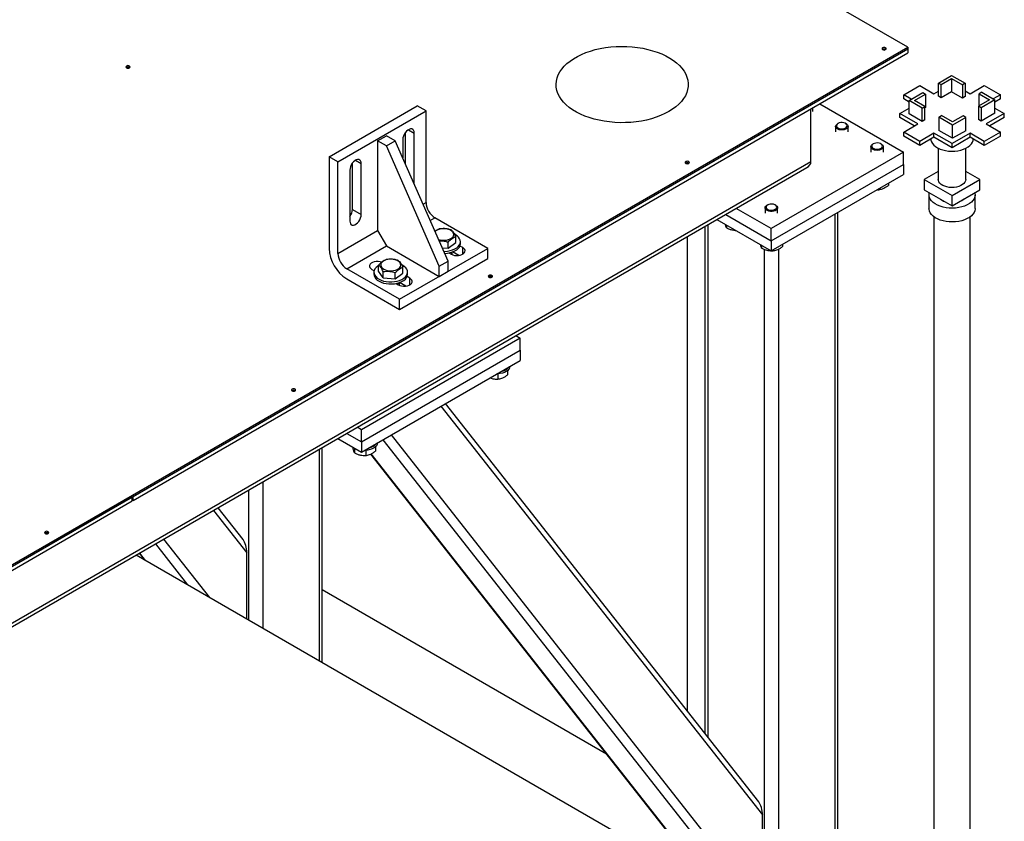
# Model space of a CAD drawing. Header units: millimetres. Extents: x 5 to 589, y 5 to 450.
# Tile 72 of 91: x 378 to 399, y 233 to 250. Entities that reach past the tile are written whole.
import ezdxf

# ---------------------------------------------------------------- set-up
doc = ezdxf.new("R2010")
doc.units = ezdxf.units.MM
doc.layers.add('TRAIT-FORT', color=4, linetype='Continuous', lineweight=25)

msp = doc.modelspace()

# ---------------------------------------------------------------- linework, layer by layer
at = {"layer": 'TRAIT-FORT', "color": 4, "linetype": 'Continuous', "lineweight": 25}
for p, q in [((397.35488, 249.75455), (377.10105, 261.44684)), ((372.89281, 235.6329), (397.35488, 249.75455)), ((397.35488, 249.75455), (397.35488, 249.72145)), ((372.89281, 235.5998), (397.35488, 249.72145)), ((380.55632, 240.02385), (397.35488, 249.72145)), ((380.55632, 239.93557), (397.35488, 249.63318)), ((397.35488, 249.72145), (397.35488, 249.63318)), ((398.01421, 248.97994), (398.29851, 249.14406)), ((398.29851, 249.14406), (398.59473, 248.97305)), ((397.26315, 248.72283), (397.61288, 248.92473)), ((397.61288, 248.92473), (397.91865, 248.74821)), ((398.01421, 248.97994), (398.07154, 248.94684)), ((398.01421, 248.69304), (398.01421, 248.97994)), ((398.07154, 248.94684), (398.29851, 249.07786)), ((398.07154, 248.65995), (398.07154, 248.94684)), ((398.29851, 249.07786), (398.53739, 248.93996)), ((398.29851, 249.07786), (398.29851, 248.79097)), ((398.59473, 248.97305), (398.53739, 248.93996)), ((398.53739, 248.93996), (398.53739, 248.65306)), ((398.59473, 248.97305), (398.59473, 248.68616)), ((398.70221, 248.74821), (399.00798, 248.92473)), ((399.00798, 248.92473), (399.35771, 248.72283)), ((397.42792, 248.62771), (397.26315, 248.72283)), ((397.26315, 248.63456), (397.26315, 248.72283)), ((397.38018, 248.60015), (397.6764, 248.77116)), ((397.49485, 248.60015), (397.73374, 248.73806)), ((397.6764, 248.77116), (397.73374, 248.73806)), ((397.73374, 248.73806), (397.73374, 248.45117)), ((397.91865, 248.74821), (398.01421, 248.80337)), ((398.07154, 248.65995), (398.01421, 248.69304)), ((398.29851, 248.79097), (398.07154, 248.65995)), ((398.53739, 248.65306), (398.29851, 248.79097)), ((398.59473, 248.68616), (398.53739, 248.65306)), ((398.59473, 248.81025), (398.70221, 248.74821)), ((398.95638, 248.77804), (398.89905, 248.74494)), ((398.89905, 248.74494), (399.12601, 248.61392)), ((398.89905, 248.4829), (398.89905, 248.74494)), ((398.95638, 248.77804), (399.24068, 248.61392)), ((399.35771, 248.72283), (399.20486, 248.6346)), ((399.35771, 248.63456), (399.35771, 248.72283)), ((384.80615, 247.3835), (386.71725, 248.48675)), ((386.90836, 248.37643), (386.71725, 248.48675)), ((395.44353, 248.52978), (397.25933, 247.48154)), ((397.38018, 248.567), (397.26315, 248.63456)), ((397.38018, 248.31326), (397.38018, 248.60015)), ((397.66448, 248.43603), (397.38018, 248.60015)), ((397.72181, 248.46913), (397.49485, 248.60015)), ((397.66448, 248.43603), (397.72181, 248.46913)), ((397.72181, 248.18224), (397.72181, 248.46913)), ((399.12601, 248.61392), (398.88712, 248.47601)), ((398.88712, 248.47601), (398.88712, 248.18912)), ((398.94446, 248.44292), (398.88712, 248.47601)), ((399.24068, 248.61392), (398.94446, 248.44292)), ((399.35771, 248.63456), (399.24068, 248.567)), ((399.24068, 248.32703), (399.24068, 248.61392)), ((384.99726, 247.27317), (386.90836, 248.37643)), ((386.90836, 246.39025), (386.90836, 248.37643)), ((395.25267, 247.27195), (395.25267, 248.4196)), ((395.29225, 248.36415), (395.29225, 248.44245)), ((397.17715, 248.32015), (397.38018, 248.43735)), ((397.56892, 248.09398), (397.17715, 248.32015)), ((397.17715, 248.23187), (397.17715, 248.32015)), ((397.66448, 248.14914), (397.38018, 248.31326)), ((397.66448, 248.14914), (397.66448, 248.43603)), ((397.73374, 248.45117), (397.72181, 248.44428)), ((398.02613, 248.24102), (398.08347, 248.27412)), ((398.32235, 248.13621), (398.08347, 248.27412)), ((398.54932, 248.26724), (398.32235, 248.13621)), ((398.60665, 248.23414), (398.54932, 248.26724)), ((398.94446, 248.44292), (398.94446, 248.15602)), ((399.24068, 248.32703), (398.94446, 248.15602)), ((399.44371, 248.32015), (399.05194, 248.09398)), ((399.24068, 248.43735), (399.44371, 248.32015)), ((399.44371, 248.23187), (399.44371, 248.32015)), ((395.78642, 248.03981), (395.78642, 247.92285)), ((395.83937, 248.10269), (395.82599, 248.09496)), ((396.01713, 248.09496), (396.00375, 248.10269)), ((396.05669, 247.92285), (396.05669, 248.03981)), ((397.49247, 248.04984), (397.17715, 248.23187)), ((397.26315, 247.91746), (397.56892, 248.09398)), ((397.72181, 248.18224), (397.66448, 248.14914)), ((398.32235, 248.07002), (398.02613, 248.24102)), ((398.02613, 248.24102), (398.02613, 247.95413)), ((398.60665, 248.23414), (398.32235, 248.07002)), ((398.32235, 247.78312), (398.32235, 248.07002)), ((398.60665, 247.94725), (398.60665, 248.23414)), ((398.94446, 248.15602), (398.88712, 248.18912)), ((399.05194, 248.09398), (399.35771, 247.91746)), ((399.44371, 248.23187), (399.12839, 248.04984)), ((385.85725, 247.7255), (386.04836, 247.83582)), ((386.23947, 247.7255), (386.04836, 247.83582)), ((386.45925, 247.2264), (386.45925, 247.90701)), ((386.52612, 247.96818), (386.65036, 247.89646)), ((386.65036, 246.79302), (386.65036, 247.89646)), ((397.61288, 247.71556), (397.26315, 247.91746)), ((397.26315, 247.82918), (397.26315, 247.91746)), ((397.61288, 247.62729), (397.26315, 247.82918)), ((397.91865, 247.89208), (397.61288, 247.71556)), ((398.31043, 247.66592), (397.91865, 247.89208)), ((397.91865, 247.80381), (397.91865, 247.89208)), ((398.32235, 247.78312), (398.02613, 247.95413)), ((398.70221, 247.89208), (398.31043, 247.66592)), ((398.60665, 247.94725), (398.32235, 247.78312)), ((399.00798, 247.71556), (398.70221, 247.89208)), ((398.70221, 247.80381), (398.70221, 247.89208)), ((399.35771, 247.91746), (399.00798, 247.71556)), ((399.35771, 247.82918), (399.00798, 247.62729)), ((399.35771, 247.82918), (399.35771, 247.91746)), ((386.04836, 247.61517), (385.85725, 247.7255)), ((385.85725, 247.7255), (385.85725, 245.78346)), ((386.04836, 247.61517), (386.23947, 247.7255)), ((387.19502, 245.01118), (386.04836, 247.61517)), ((387.38613, 245.1215), (386.23947, 247.7255)), ((386.40192, 247.75303), (386.40192, 247.3566)), ((396.6038, 247.66139), (396.59042, 247.65366)), ((396.78157, 247.65366), (396.76819, 247.66139)), ((397.91865, 247.80381), (397.61288, 247.62729)), ((397.61288, 247.62729), (397.61288, 247.71556)), ((398.31043, 247.57764), (397.91865, 247.80381)), ((398.70221, 247.80381), (398.31043, 247.57764)), ((398.31043, 247.57764), (398.31043, 247.66592)), ((399.00798, 247.62729), (398.70221, 247.80381)), ((399.00798, 247.62729), (399.00798, 247.71556)), ((397.25933, 247.48154), (394.39268, 245.82666)), ((396.55086, 247.59851), (396.55086, 247.48154)), ((396.82113, 247.48154), (396.82113, 247.59851)), ((397.25933, 247.21672), (397.25933, 247.48154)), ((398.01313, 247.5662), (398.01313, 246.88763)), ((398.01313, 247.5662), (398.01313, 246.88763)), ((398.60773, 246.88763), (398.60773, 247.5662)), ((398.60773, 246.88763), (398.60773, 247.5662)), ((395.25267, 247.27195), (375.46386, 235.84812)), ((384.80615, 247.3835), (384.80615, 245.39732)), ((384.99726, 247.27317), (384.80615, 247.3835)), ((384.99726, 245.28699), (384.99726, 247.27317)), ((385.31259, 246.2414), (385.31259, 247.24505)), ((385.37946, 247.30623), (385.5037, 247.2345)), ((385.5037, 246.13107), (385.5037, 247.2345)), ((394.39268, 245.56184), (397.25933, 247.21672)), ((397.25933, 247.21672), (397.25933, 246.99603)), ((375.52721, 235.81155), (395.16309, 247.14711)), ((385.25526, 247.09108), (385.25526, 245.98765)), ((394.39268, 245.34115), (397.25933, 246.99603)), ((398.01313, 247.06353), (397.70843, 246.88763)), ((398.91243, 246.88763), (398.60773, 247.06353)), ((386.64999, 246.79324), (386.65036, 246.79302)), ((396.93179, 246.80695), (396.93179, 246.76199)), ((397.70843, 246.88763), (397.70843, 246.66694)), ((397.70843, 246.88763), (398.31043, 246.54011)), ((398.31043, 246.54011), (398.91243, 246.88763)), ((398.91243, 246.66694), (398.91243, 246.88763)), ((396.69245, 246.66879), (396.72248, 246.6679)), ((396.72248, 246.68612), (396.72248, 246.6679)), ((397.70843, 246.66694), (398.31043, 246.31942)), ((397.81043, 246.5566), (397.81043, 246.25867)), ((397.81043, 246.5566), (397.81043, 246.25867)), ((398.31043, 246.31942), (398.91243, 246.66694)), ((398.81043, 246.25867), (398.81043, 246.5566)), ((398.81043, 246.25867), (398.81043, 246.5566)), ((386.84384, 246.353), (386.90836, 246.39025)), ((394.31049, 246.33748), (394.29711, 246.32976)), ((394.48825, 246.32976), (394.47487, 246.33748)), ((398.31043, 246.31942), (398.31043, 246.54011)), ((385.31259, 246.2414), (385.5037, 246.13107)), ((393.40486, 246.1321), (394.39268, 245.56184)), ((394.39268, 245.82666), (393.63422, 246.26451)), ((394.25754, 246.2746), (394.25754, 246.15764)), ((394.52781, 246.15764), (394.52781, 246.2746)), ((395.76867, 246.1355), (395.76867, 230.87877)), ((395.832, 230.87184), (395.832, 246.17205)), ((386.9988, 246.00112), (387.09947, 246.05923)), ((388.24613, 245.39728), (387.09947, 246.05923)), ((393.01668, 245.90801), (393.01668, 234.80972)), ((393.21371, 246.02175), (394.39268, 245.34115)), ((393.41893, 245.90328), (393.41893, 245.8429)), ((397.91854, 246.07942), (397.91854, 230.80552)), ((398.70232, 230.80552), (398.70232, 246.07942)), ((384.99726, 245.28699), (385.85725, 245.78346)), ((385.85725, 245.78346), (386.04836, 245.45244)), ((387.11632, 245.77501), (387.10316, 245.76412)), ((392.95336, 245.87145), (392.95336, 234.89019)), ((394.39268, 245.56184), (394.39268, 245.82666)), ((387.38829, 245.40124), (387.38829, 245.53355)), ((387.38829, 245.40124), (387.55126, 245.52206)), ((387.55126, 245.52206), (387.55126, 245.65438)), ((387.65338, 245.49899), (387.65338, 245.54313)), ((392.56746, 245.64868), (392.56746, 235.38056)), ((394.39268, 245.56184), (394.39268, 245.34115)), ((394.63847, 245.48304), (394.63847, 245.43808)), ((385.18837, 244.95598), (386.04836, 245.45244)), ((386.04836, 245.45244), (387.19502, 244.79049)), ((386.33503, 244.29403), (388.24613, 245.39728)), ((387.25837, 245.41165), (387.38829, 245.40124)), ((387.40337, 245.29907), (387.45302, 245.27041)), ((387.42365, 245.28736), (387.42365, 245.30334)), ((387.61498, 245.24307), (387.48138, 245.32019)), ((387.70146, 245.41383), (387.64248, 245.44788)), ((387.70146, 245.27041), (387.70146, 245.41383)), ((388.24613, 245.17659), (388.24613, 245.39728)), ((394.18337, 245.46198), (394.18337, 245.4016)), ((394.23979, 245.37722), (394.23979, 231.16717)), ((394.39913, 245.34488), (394.42916, 245.344)), ((394.42916, 245.36222), (394.42916, 245.344)), ((394.54556, 245.38083), (394.54556, 231.08961)), ((386.33503, 244.07334), (388.24613, 245.17659)), ((387.19502, 245.01118), (387.38613, 245.1215)), ((387.38613, 244.90082), (387.38613, 245.1215)), ((386.33503, 244.29403), (385.18837, 244.95598)), ((385.73303, 244.93943), (385.78087, 244.91181)), ((385.77699, 244.88118), (385.77699, 244.83704)), ((385.87911, 244.90224), (385.87911, 245.03455)), ((385.97888, 244.76035), (385.87911, 244.90224)), ((385.97888, 244.76035), (385.97888, 244.89266)), ((386.24163, 244.73928), (386.24163, 244.8716)), ((386.24163, 244.73928), (386.4046, 244.86011)), ((386.4046, 244.86011), (386.4046, 244.99242)), ((386.50672, 244.83704), (386.50672, 244.88118)), ((387.19502, 244.79049), (387.19502, 245.01118)), ((387.19502, 244.79049), (387.38613, 244.90082)), ((385.18837, 244.73529), (386.33503, 244.07334)), ((385.97888, 244.76035), (386.24163, 244.73928)), ((386.25671, 244.63712), (386.30636, 244.60845)), ((386.27699, 244.62541), (386.27699, 244.64139)), ((386.46832, 244.58112), (386.33472, 244.65824)), ((386.5548, 244.75188), (386.49582, 244.78593)), ((386.5548, 244.60845), (386.5548, 244.75188)), ((386.33503, 244.07334), (386.33503, 244.29403)), ((388.94604, 243.45467), (385.50606, 241.46881)), ((388.85648, 243.50637), (388.94604, 243.45467)), ((388.94604, 243.18984), (388.94604, 243.45467)), ((385.50606, 241.20399), (388.94604, 243.18984)), ((388.94604, 243.18984), (388.94604, 242.96916)), ((385.50606, 240.9833), (388.94604, 242.96916)), ((388.67584, 242.75123), (388.67584, 242.65787)), ((388.46653, 242.67746), (388.46653, 242.56379)), ((387.23095, 241.97906), (394.20157, 233.12136)), ((394.12167, 233.40559), (387.32982, 242.03613)), ((385.50606, 241.46881), (385.4165, 241.52052)), ((385.50606, 241.20399), (385.50606, 241.46881)), ((384.99599, 241.27776), (385.50606, 240.9833)), ((385.18713, 241.3881), (385.50606, 241.20399)), ((385.97102, 241.25171), (393.80361, 231.2987)), ((386.14926, 241.35461), (394.14543, 231.19372)), ((384.58874, 241.04266), (384.58874, 236.46164)), ((384.65206, 236.42508), (384.65206, 241.07922)), ((385.3541, 241.07102), (385.3541, 240.96651)), ((385.50606, 241.20399), (385.50606, 240.9833)), ((385.59989, 241.02257), (385.59989, 240.90891)), ((385.80919, 241.09635), (385.80919, 241.00299)), ((385.70542, 240.94077), (393.06274, 231.59169)), ((385.71257, 240.94404), (393.07806, 231.58456)), ((383.05986, 240.16006), (383.05986, 237.34424)), ((383.36563, 240.33658), (383.36563, 237.16772)), ((351.87071, 223.464), (380.53721, 240.01281)), ((380.53721, 239.92454), (380.53721, 240.01281)), ((380.55632, 239.93557), (380.53721, 239.94661)), ((380.55632, 239.93557), (380.55632, 240.02385)), ((351.87071, 223.37573), (380.53721, 239.92454)), ((382.29931, 239.721), (383.02163, 238.80312)), ((382.94174, 239.08735), (382.39817, 239.77807)), ((381.21761, 239.09655), (382.21094, 237.83431)), ((381.03938, 238.99366), (381.73593, 238.10853)), ((392.68943, 231.78521), (380.62103, 238.75215)), ((380.68848, 238.79109), (380.8008, 238.64837)), ((380.69516, 238.79495), (380.81861, 238.63809)), ((383.02163, 237.36631), (383.02163, 238.80312)), ((390.8223, 234.43865), (384.65206, 238.00065)), ((394.20157, 231.17793), (394.20157, 233.12136))]:
    msp.add_line(p, q, dxfattribs=at)
at = {"layer": 'TRAIT-FORT', "color": 4, "linetype": 'Continuous', "lineweight": 25, "flags": 128}
for points in [[(392.17137, 248.3619), (392.08545, 248.31619), (391.99335, 248.27467), (391.89569, 248.23762), (391.79313, 248.20529), (391.68635, 248.17789), (391.57605, 248.15561), (391.46298, 248.1386), (391.34788, 248.12696), (391.23151, 248.12077), (391.11467, 248.12009), (390.99811, 248.1249), (390.88262, 248.13518), (390.76897, 248.15086), (390.65791, 248.17184), (390.55018, 248.19797), (390.4465, 248.22908), (390.34755, 248.26497), (390.25401, 248.3054), (390.16648, 248.35009), (390.08556, 248.39876), (390.01177, 248.45107), (389.94562, 248.50667), (389.88753, 248.56521), (389.83791, 248.62628), (389.79707, 248.68949), (389.7653, 248.7544), (389.74279, 248.8206), (389.72971, 248.88763), (389.72613, 248.95506), (389.73209, 249.02243), (389.74754, 249.0893), (389.77238, 249.15521), (389.80644, 249.21974), (389.8495, 249.28245), (389.90128, 249.34293), (389.96141, 249.40077), (390.02952, 249.45558), (390.10514, 249.50701), (390.18777, 249.55471), (390.27685, 249.59837), (390.37181, 249.63768), (390.472, 249.6724), (390.57676, 249.70229), (390.68539, 249.72715), (390.79717, 249.74681), (390.91135, 249.76115), (391.02718, 249.77007), (391.14388, 249.77351), (391.26068, 249.77144), (391.3768, 249.76389), (391.49147, 249.7509), (391.60392, 249.73255), (391.7134, 249.70898), (391.8192, 249.68033), (391.92059, 249.6468), (392.01692, 249.60861), (392.10753, 249.56602), (392.19183, 249.5193), (392.26925, 249.46877), (392.33927, 249.41477), (392.40144, 249.35765), (392.45534, 249.2978), (392.50061, 249.23561), (392.53695, 249.17149), (392.56411, 249.10588), (392.58192, 249.03921), (392.59025, 248.97192), (392.58906, 248.90447), (392.57835, 248.8373), (392.55819, 248.77085), (392.52871, 248.70557), (392.49012, 248.6419), (392.44266, 248.58025), (392.38666, 248.52105), (392.32249, 248.46467), (392.25056, 248.41151), (392.17137, 248.3619)], [(396.87137, 249.7027), (396.88133, 249.71131), (396.88483, 249.72146), (396.88133, 249.73161), (396.87137, 249.74021), (396.85647, 249.74596), (396.83888, 249.74798), (396.8213, 249.74596), (396.80639, 249.74021), (396.79643, 249.73161), (396.79294, 249.72146), (396.79643, 249.71131), (396.80639, 249.7027), (396.8213, 249.69695), (396.83888, 249.69493), (396.85647, 249.69695), (396.87137, 249.7027)], [(380.47822, 249.31053), (380.48818, 249.31914), (380.49167, 249.32929), (380.48818, 249.33944), (380.47822, 249.34804), (380.46331, 249.35379), (380.44573, 249.35581), (380.42814, 249.35379), (380.41324, 249.34804), (380.40328, 249.33944), (380.39978, 249.32929), (380.40328, 249.31914), (380.41324, 249.31053), (380.42814, 249.30478), (380.44573, 249.30276), (380.46331, 249.30478), (380.47822, 249.31053)], [(396.00458, 247.97826), (395.97273, 247.96761), (395.93709, 247.96232), (395.9003, 247.96277), (395.86508, 247.96894), (395.83405, 247.98036), (395.80951, 247.99619), (395.79329, 248.01526), (395.78657, 248.03615), (395.78986, 248.05731), (395.80293, 248.07717), (395.82479, 248.09426), (395.82599, 248.09496)], [(395.99296, 248.00232), (396.01681, 248.01682), (396.0322, 248.03474), (396.03776, 248.05448), (396.033, 248.07429), (396.01833, 248.09241), (395.99507, 248.10722), (395.96527, 248.11742), (395.93159, 248.1221), (395.89701, 248.12084), (395.86462, 248.11375), (395.83729, 248.10146), (395.81744, 248.08507), (395.80685, 248.06603), (395.80644, 248.04603), (395.81627, 248.02685), (395.83545, 248.0102), (395.86228, 247.99755), (395.89438, 247.99003), (395.92889, 247.9883), (395.96276, 247.99253), (395.99296, 248.00232)], [(396.01713, 248.09496), (396.02227, 248.09183), (396.04284, 248.07421), (396.05442, 248.05405), (396.05615, 248.03282), (396.04789, 248.01212), (396.03027, 247.99347), (396.00458, 247.97826)], [(386.65036, 247.89646), (386.64675, 247.9287), (386.63613, 247.95491), (386.61912, 247.97354), (386.5967, 247.98354), (386.57019, 247.9843), (386.54111, 247.97579), (386.51116, 247.9585), (386.48209, 247.93344), (386.45557, 247.90206), (386.43316, 247.86619), (386.41614, 247.82791), (386.40552, 247.78945), (386.40192, 247.75303)], [(396.76902, 247.53696), (396.73717, 247.52631), (396.70153, 247.52101), (396.66474, 247.52147), (396.62952, 247.52764), (396.59849, 247.53906), (396.57395, 247.55489), (396.55773, 247.57396), (396.55101, 247.59485), (396.5543, 247.61601), (396.56737, 247.63587), (396.58923, 247.65296), (396.59042, 247.65366)], [(396.7574, 247.56102), (396.78125, 247.57552), (396.79664, 247.59344), (396.8022, 247.61318), (396.79744, 247.63299), (396.78277, 247.6511), (396.75951, 247.66592), (396.72971, 247.67612), (396.69603, 247.6808), (396.66145, 247.67953), (396.62906, 247.67244), (396.60173, 247.66016), (396.58188, 247.64377), (396.57129, 247.62473), (396.57088, 247.60473), (396.58071, 247.58555), (396.59989, 247.5689), (396.62672, 247.55625), (396.65882, 247.54873), (396.69333, 247.547), (396.7272, 247.55122), (396.7574, 247.56102)], [(396.78157, 247.65366), (396.78671, 247.65053), (396.80728, 247.63291), (396.81886, 247.61274), (396.82059, 247.59152), (396.81233, 247.57082), (396.79471, 247.55217), (396.76902, 247.53696)], [(397.85101, 247.76476), (397.85289, 247.74424), (397.86386, 247.70604), (397.88436, 247.66917), (397.91393, 247.63441), (397.95196, 247.60251), (397.99763, 247.57415), (398.04996, 247.54993), (398.10784, 247.53036), (398.17005, 247.51587), (398.23524, 247.50676), (398.30204, 247.50323), (398.36901, 247.50535), (398.43474, 247.51308), (398.49782, 247.52625), (398.5569, 247.54458), (398.61073, 247.56768), (398.65817, 247.59507), (398.69818, 247.62614), (398.72994, 247.66025), (398.75275, 247.69666), (398.76614, 247.73461), (398.76985, 247.76476)], [(385.5037, 247.2345), (385.50009, 247.26675), (385.48947, 247.29295), (385.47246, 247.31159), (385.45004, 247.32158), (385.42353, 247.32235), (385.39445, 247.31384), (385.3645, 247.29655), (385.33543, 247.27149), (385.30891, 247.24011), (385.2865, 247.20424), (385.26948, 247.16596), (385.25887, 247.12749), (385.25526, 247.09108)], [(392.60325, 247.23877), (392.61321, 247.24737), (392.61671, 247.25752), (392.61321, 247.26767), (392.60325, 247.27628), (392.58834, 247.28203), (392.57076, 247.28405), (392.55318, 247.28203), (392.53827, 247.27628), (392.52831, 247.26767), (392.52482, 247.25752), (392.52831, 247.24737), (392.53827, 247.23877), (392.55318, 247.23302), (392.57076, 247.231), (392.58834, 247.23302), (392.60325, 247.23877)], [(398.60773, 246.88763), (398.60407, 246.86078), (398.59104, 246.83095), (398.569, 246.80293), (398.53865, 246.77764), (398.50096, 246.75588), (398.45715, 246.73836), (398.40862, 246.72564), (398.35694, 246.71812), (398.30376, 246.71605), (398.2508, 246.71949), (398.19975, 246.72834), (398.15226, 246.74231), (398.10985, 246.76095), (398.07389, 246.78366), (398.04554, 246.80971), (398.02569, 246.83827), (398.015, 246.86841), (398.01313, 246.88763)], [(398.60773, 246.88763), (398.60407, 246.86078), (398.59104, 246.83095), (398.569, 246.80293), (398.53865, 246.77764), (398.50096, 246.75588), (398.45715, 246.73836), (398.40862, 246.72564), (398.35694, 246.71812), (398.30376, 246.71605), (398.2508, 246.71949), (398.19975, 246.72834), (398.15226, 246.74231), (398.10985, 246.76095), (398.07389, 246.78366), (398.04554, 246.80971), (398.02569, 246.83827), (398.015, 246.86841), (398.01313, 246.88763)], [(398.80361, 246.60412), (398.8067, 246.59178), (398.81035, 246.55156), (398.80427, 246.51145), (398.78858, 246.47221), (398.76358, 246.43461), (398.72977, 246.39939), (398.68778, 246.36723), (398.63846, 246.33876), (398.58275, 246.31452), (398.52174, 246.295), (398.45662, 246.28057), (398.38865, 246.27151), (398.31916, 246.268), (398.2495, 246.27011), (398.18102, 246.27779), (398.11506, 246.2909), (398.05291, 246.30918), (397.99577, 246.33228), (397.94475, 246.35975), (397.90085, 246.39104), (397.86493, 246.42556), (397.83767, 246.46263), (397.81962, 246.50153), (397.81112, 246.54149), (397.81233, 246.58176), (397.81725, 246.60412)], [(398.80361, 246.60412), (398.8067, 246.59178), (398.81035, 246.55156), (398.80427, 246.51145), (398.78858, 246.47221), (398.76358, 246.43461), (398.72977, 246.39939), (398.68778, 246.36723), (398.63846, 246.33876), (398.58275, 246.31452), (398.52174, 246.295), (398.45662, 246.28057), (398.38865, 246.27151), (398.31916, 246.268), (398.2495, 246.27011), (398.18102, 246.27779), (398.11506, 246.2909), (398.05291, 246.30918), (397.99577, 246.33228), (397.94475, 246.35975), (397.90085, 246.39104), (397.86493, 246.42556), (397.83767, 246.46263), (397.81962, 246.50153), (397.81112, 246.54149), (397.81233, 246.58176), (397.81725, 246.60412)], [(394.4757, 246.21305), (394.44385, 246.2024), (394.40821, 246.19711), (394.37142, 246.19756), (394.3362, 246.20373), (394.30517, 246.21515), (394.28064, 246.23099), (394.26441, 246.25006), (394.25769, 246.27094), (394.26099, 246.2921), (394.27405, 246.31197), (394.29591, 246.32906), (394.29711, 246.32976)], [(394.46408, 246.23712), (394.48793, 246.25162), (394.50332, 246.26953), (394.50888, 246.28927), (394.50412, 246.30908), (394.48945, 246.3272), (394.46619, 246.34202), (394.43639, 246.35222), (394.40271, 246.35689), (394.36813, 246.35563), (394.33574, 246.34854), (394.30841, 246.33625), (394.28856, 246.31986), (394.27797, 246.30082), (394.27756, 246.28082), (394.28739, 246.26165), (394.30657, 246.24499), (394.3334, 246.23234), (394.3655, 246.22482), (394.40001, 246.2231), (394.43388, 246.22732), (394.46408, 246.23712)], [(394.48825, 246.32976), (394.49339, 246.32662), (394.51396, 246.30901), (394.52554, 246.28884), (394.52727, 246.26762), (394.51901, 246.24691), (394.50139, 246.22826), (394.4757, 246.21305)], [(398.47122, 246.41224), (398.47974, 246.41552), (398.52065, 246.43524)], [(398.52065, 246.43524), (398.55481, 246.45886), (398.56049, 246.46378)], [(385.25526, 245.98765), (385.25887, 245.9554), (385.26948, 245.9292), (385.2865, 245.91056), (385.30891, 245.90057), (385.33543, 245.89981), (385.3645, 245.90832), (385.39445, 245.9256), (385.42353, 245.95066), (385.45004, 245.98204), (385.47246, 246.01791), (385.48947, 246.05619), (385.50009, 246.09466), (385.5037, 246.13107)], [(398.81043, 246.25867), (398.81035, 246.25364), (398.80427, 246.21352), (398.78858, 246.17428), (398.76358, 246.13669), (398.72977, 246.10147), (398.68778, 246.06931), (398.63846, 246.04083), (398.58275, 246.0166), (398.52174, 245.99707), (398.45662, 245.98264), (398.38865, 245.97358), (398.31916, 245.97007), (398.2495, 245.97218), (398.18102, 245.97987), (398.11506, 245.99298), (398.05291, 246.01126), (397.99577, 246.03436), (397.94475, 246.06182), (397.90085, 246.09311), (397.86493, 246.12763), (397.83767, 246.1647), (397.81962, 246.2036), (397.81112, 246.24357), (397.81043, 246.25867)], [(398.81043, 246.25867), (398.81035, 246.25364), (398.80427, 246.21352), (398.78858, 246.17428), (398.76358, 246.13669), (398.72977, 246.10147), (398.68778, 246.06931), (398.63846, 246.04083), (398.58275, 246.0166), (398.52174, 245.99707), (398.45662, 245.98264), (398.38865, 245.97358), (398.31916, 245.97007), (398.2495, 245.97218), (398.18102, 245.97987), (398.11506, 245.99298), (398.05291, 246.01126), (397.99577, 246.03436), (397.94475, 246.06182), (397.90085, 246.09311), (397.86493, 246.12763), (397.83767, 246.1647), (397.81962, 246.2036), (397.81112, 246.24357), (397.81043, 246.25867)], [(387.18068, 245.58807), (387.21421, 245.57915), (387.2585, 245.57282), (387.3041, 245.57194), (387.34902, 245.57656), (387.39129, 245.58646), (387.42907, 245.60123), (387.46071, 245.62021), (387.48483, 245.64256), (387.50036, 245.66733), (387.50664, 245.69342), (387.50338, 245.71969), (387.49073, 245.745), (387.46925, 245.76823), (387.43986, 245.78838), (387.40386, 245.80456), (387.36282, 245.81607), (387.31854, 245.8224), (387.27294, 245.82328), (387.22802, 245.81866), (387.18574, 245.80875), (387.14796, 245.79399), (387.11632, 245.77501), (387.11632, 245.77501)], [(387.29321, 245.33251), (387.31098, 245.3329), (387.37062, 245.3379), (387.42801, 245.3485), (387.4816, 245.36441), (387.52992, 245.38519), (387.57166, 245.41028), (387.60568, 245.439), (387.63104, 245.47056), (387.64706, 245.50409), (387.6533, 245.53869), (387.64959, 245.57341), (387.63603, 245.60731), (387.61299, 245.63945), (387.5811, 245.66897), (387.54123, 245.69506), (387.5269, 245.70259)], [(387.31246, 245.28881), (387.37062, 245.29376), (387.42801, 245.30436), (387.4816, 245.32027), (387.52992, 245.34105), (387.57166, 245.36615), (387.60568, 245.39486), (387.63104, 245.42642), (387.64706, 245.45995), (387.6533, 245.49455), (387.65338, 245.49899)], [(387.45302, 245.27041), (387.48636, 245.25533), (387.52498, 245.2453), (387.56663, 245.24089), (387.60891, 245.24236), (387.64934, 245.24964), (387.68558, 245.26229), (387.71553, 245.27957), (387.73744, 245.3005), (387.75004, 245.32384), (387.7526, 245.34824), (387.74496, 245.37229), (387.72758, 245.39458), (387.70146, 245.41383)], [(385.94456, 245.09915), (385.90952, 245.10797), (385.86786, 245.11237), (385.82559, 245.1109), (385.78515, 245.10362), (385.74891, 245.09097), (385.71896, 245.07369), (385.69705, 245.05276), (385.68445, 245.02942), (385.6819, 245.00502), (385.68953, 244.98097), (385.70691, 244.95868), (385.73303, 244.93943)], [(385.96966, 245.11306), (385.94554, 245.0907), (385.93001, 245.06594), (385.92373, 245.03985), (385.92699, 245.01358), (385.93964, 244.98827), (385.96112, 244.96503), (385.99051, 244.94488), (386.02651, 244.9287), (386.06755, 244.9172), (386.11184, 244.91087), (386.15744, 244.90999), (386.20236, 244.91461), (386.24463, 244.92451), (386.28241, 244.93928), (386.31405, 244.95825), (386.33817, 244.98061), (386.3537, 245.00538), (386.35998, 245.03147), (386.35672, 245.05774), (386.34407, 245.08304), (386.32259, 245.10628), (386.2932, 245.12643), (386.2572, 245.14261), (386.21616, 245.15412), (386.17188, 245.16045), (386.12628, 245.16132), (386.08136, 245.15671), (386.03908, 245.1468), (386.0013, 245.13204), (385.96966, 245.11306)], [(385.77699, 244.83704), (385.78078, 244.80675), (385.79434, 244.77286), (385.81738, 244.74071), (385.84927, 244.7112), (385.88914, 244.68511), (385.9359, 244.66317), (385.98829, 244.64597), (386.04486, 244.63399), (386.10407, 244.62754), (386.16432, 244.62681), (386.22396, 244.63181), (386.28135, 244.64241), (386.33494, 244.65832), (386.38326, 244.6791), (386.425, 244.70419), (386.45902, 244.73291), (386.48438, 244.76447), (386.5004, 244.798), (386.50664, 244.8326), (386.50672, 244.83704)], [(385.87911, 245.02732), (385.85871, 245.01402), (385.8247, 244.98531), (385.79933, 244.95375), (385.78331, 244.92021), (385.77707, 244.88561), (385.78078, 244.85089), (385.79434, 244.817), (385.81738, 244.78485), (385.84927, 244.75533), (385.88914, 244.72925), (385.9359, 244.70731), (385.98829, 244.69011), (386.04486, 244.67812), (386.10407, 244.67168), (386.16432, 244.67094), (386.22396, 244.67595), (386.28135, 244.68655), (386.33494, 244.70245), (386.38326, 244.72324), (386.425, 244.74833), (386.45902, 244.77705), (386.48438, 244.8086), (386.5004, 244.84214), (386.50664, 244.87674), (386.50293, 244.91146), (386.48937, 244.94536), (386.46633, 244.9775), (386.43444, 245.00702), (386.39457, 245.0331), (386.38024, 245.04064)], [(386.30636, 244.60845), (386.3397, 244.59338), (386.37832, 244.58334), (386.41997, 244.57894), (386.46225, 244.58041), (386.50268, 244.58769), (386.53892, 244.60033), (386.56887, 244.61762), (386.59078, 244.63854), (386.60338, 244.66189), (386.60594, 244.68629), (386.5983, 244.71034), (386.58092, 244.73263), (386.5548, 244.75188)], [(388.33513, 244.77483), (388.34509, 244.78344), (388.34859, 244.79359), (388.34509, 244.80374), (388.33513, 244.81234), (388.32022, 244.81809), (388.30264, 244.82011), (388.28506, 244.81809), (388.27015, 244.81234), (388.26019, 244.80374), (388.25669, 244.79359), (388.26019, 244.78344), (388.27015, 244.77483), (388.28506, 244.76908), (388.30264, 244.76706), (388.32022, 244.76908), (388.33513, 244.77483)], [(388.70476, 242.78217), (388.68005, 242.75491), (388.6473, 242.73063), (388.60757, 242.71012), (388.56214, 242.69403), (388.51246, 242.68288), (388.46013, 242.67704), (388.43862, 242.67623)], [(384.06701, 242.3109), (384.07697, 242.3195), (384.08046, 242.32965), (384.07697, 242.3398), (384.06701, 242.34841), (384.0521, 242.35416), (384.03452, 242.35618), (384.01693, 242.35416), (384.00203, 242.34841), (383.99207, 242.3398), (383.98857, 242.32965), (383.99207, 242.3195), (384.00203, 242.3109), (384.01693, 242.30515), (384.03452, 242.30313), (384.0521, 242.30515), (384.06701, 242.3109)], [(385.83811, 241.12729), (385.8134, 241.10002), (385.78065, 241.07575), (385.74093, 241.05524), (385.69549, 241.03915), (385.64581, 241.028), (385.59348, 241.02216), (385.57197, 241.02135)], [(378.71593, 239.22179), (378.72589, 239.23039), (378.72938, 239.24054), (378.72589, 239.25069), (378.71593, 239.2593), (378.70102, 239.26505), (378.68344, 239.26707), (378.66586, 239.26505), (378.65095, 239.2593), (378.64099, 239.25069), (378.63749, 239.24054), (378.64099, 239.23039), (378.65095, 239.22179), (378.66586, 239.21604), (378.68344, 239.21402), (378.70102, 239.21604), (378.71593, 239.22179)]]:
    msp.add_lwpolyline(points, dxfattribs=at)
at = {"layer": 'TRAIT-FORT', "color": 4, "linetype": 'Continuous', "lineweight": 25}
for centre, radius, start, end in [((396.83888, 249.65045), 0.06523, 56.605366, 123.394634), ((380.44573, 249.25828), 0.06523, 56.605372, 123.394628), ((392.57076, 247.18651), 0.06523, 56.605367, 123.394633), ((387.32328, 246.40913), 0.41535, 182.605478, 237.394522), ((398.24508, 246.68065), 0.28488, 229.579446, 250.425931), ((385.0444, 246.2536), 0.26847, 321.758577, 357.394981), ((385.63278, 245.43322), 0.82741, 182.487128, 237.512872), ((385.41218, 245.30587), 0.41535, 182.605478, 237.394522), ((387.38416, 245.23253), 0.09592, 17.735595, 52.83997), ((387.38497, 245.23297), 0.09501, 17.632049, 51.617645), ((387.40976, 245.27823), 0.06779, 345.935509, 33.058109), ((386.23746, 244.57056), 0.09596, 17.739593, 52.887192), ((386.26287, 244.61627), 0.06802, 345.984332, 34.117647), ((388.30264, 244.72258), 0.06523, 56.605369, 123.394631), ((388.49604, 242.99832), 0.26991, 277.99053, 322.004093), ((388.61658, 242.84931), 0.11083, 322.714208, 356.650323), ((384.03452, 242.25864), 0.06523, 56.605361, 123.394639), ((385.62939, 241.34344), 0.26991, 277.990531, 322.004093), ((385.74993, 241.19443), 0.11083, 322.714208, 356.650323), ((378.68344, 239.16953), 0.06523, 56.605365, 123.394635)]:
    msp.add_arc(centre, radius, start, end, dxfattribs=at)
for centre, major_axis, ratio, start_param, end_param in [((394.9469, 247.27195), (0.30578, 0), 0.57738155, 5.49770588, 6.28318531), ((394.9469, 247.27195), (0.30578, 0), 0.57738155, 5.49770588, 6.28318531), ((382.90697, 238.86932), (-0.03579, 0.25805), 0.42215309, 4.3949327, 5.65764616), ((394.0869, 233.18756), (-0.03579, 0.25805), 0.42215309, 4.3949327, 5.65764616)]:
    msp.add_ellipse(centre, major_axis=major_axis, ratio=ratio, start_param=start_param, end_param=end_param, dxfattribs=at)
for points, knots in [([(396.72248, 246.6679), (396.74911, 246.67317), (396.79316, 246.68188), (396.85703, 246.71162), (396.90001, 246.73864), (396.92473, 246.7568), (396.93179, 246.76199)], [0, 0, 0, 0, 0.385549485, 0.637641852, 0.896546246, 1, 1, 1, 1]), ([(393.41893, 245.8429), (393.41577, 245.85136), (393.40937, 245.86848), (393.40214, 245.89415), (393.39826, 245.91282), (393.39769, 245.91555)], [0, 0, 0, 0, 0.45530275, 0.9204786, 1, 1, 1, 1]), ([(387.10136, 245.7682), (387.11093, 245.77556), (387.13479, 245.79391), (387.164, 245.80797), (387.18325, 245.81525), (387.18874, 245.81733)], [0, 0, 0, 0, 0.323764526, 0.806933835, 1, 1, 1, 1]), ([(387.45149, 245.79627), (387.42868, 245.80293), (387.38258, 245.81641), (387.31427, 245.82547), (387.24897, 245.82545), (387.20894, 245.82005), (387.18874, 245.81733)], [0, 0, 0, 0, 0.26460494, 0.53494775, 0.76534313, 1, 1, 1, 1]), ([(387.45149, 245.79627), (387.46015, 245.78879), (387.47766, 245.77368), (387.5036, 245.74037), (387.52839, 245.69985), (387.54359, 245.66963), (387.55126, 245.65438)], [0, 0, 0, 0, 0.26460494, 0.53494775, 0.76534313, 1, 1, 1, 1]), ([(393.41893, 245.8429), (393.44027, 245.83303), (393.48341, 245.81309), (393.54723, 245.79492), (393.59359, 245.78712), (393.61665, 245.78667), (393.62109, 245.78658)], [0, 0, 0, 0, 0.32256597, 0.65212668, 0.93298957, 1, 1, 1, 1]), ([(387.19233, 245.56162), (387.193, 245.56169), (387.21711, 245.56426), (387.26286, 245.56136), (387.32803, 245.55143), (387.36808, 245.53955), (387.38829, 245.53355)], [0, 0, 0, 0, 0.01049879, 0.37425502, 0.68426051, 1, 1, 1, 1]), ([(387.38829, 245.53355), (387.40903, 245.55562), (387.44332, 245.59214), (387.49306, 245.62798), (387.52652, 245.64509), (387.54577, 245.65231), (387.55126, 245.65438)], [0, 0, 0, 0, 0.38554949, 0.63764185, 0.89654625, 1, 1, 1, 1]), ([(394.18337, 245.4016), (394.18021, 245.41006), (394.17381, 245.42718), (394.16658, 245.45285), (394.1627, 245.47152), (394.16213, 245.47424)], [0, 0, 0, 0, 0.455302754, 0.920478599, 1, 1, 1, 1]), ([(394.18337, 245.4016), (394.20471, 245.39173), (394.24785, 245.37179), (394.31167, 245.35362), (394.35803, 245.34582), (394.38109, 245.34537), (394.38553, 245.34528)], [0, 0, 0, 0, 0.32256597, 0.65212668, 0.93298957, 1, 1, 1, 1]), ([(394.42916, 245.344), (394.45579, 245.34927), (394.49984, 245.35798), (394.56372, 245.38772), (394.60669, 245.41474), (394.63141, 245.4329), (394.63847, 245.43808)], [0, 0, 0, 0, 0.385549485, 0.637641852, 0.896546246, 1, 1, 1, 1]), ([(385.87911, 245.03455), (385.89984, 245.05663), (385.93414, 245.09314), (385.98388, 245.12899), (386.01734, 245.1461), (386.03659, 245.15332), (386.04208, 245.15538)], [0, 0, 0, 0, 0.38554949, 0.63764185, 0.89654625, 1, 1, 1, 1]), ([(386.30483, 245.13431), (386.28203, 245.14098), (386.23592, 245.15446), (386.16761, 245.16352), (386.10231, 245.1635), (386.06228, 245.1581), (386.04208, 245.15538)], [0, 0, 0, 0, 0.26460494, 0.53494775, 0.76534313, 1, 1, 1, 1]), ([(386.30483, 245.13431), (386.31349, 245.12684), (386.331, 245.11172), (386.35694, 245.07841), (386.38173, 245.0379), (386.39693, 245.00767), (386.4046, 244.99242)], [0, 0, 0, 0, 0.26460494, 0.53494775, 0.76534313, 1, 1, 1, 1]), ([(385.97888, 244.89266), (385.97022, 244.90981), (385.95272, 244.9445), (385.92678, 244.98496), (385.90198, 245.01497), (385.88678, 245.02799), (385.87911, 245.03455)], [0, 0, 0, 0, 0.26460494, 0.53494775, 0.76534313, 1, 1, 1, 1]), ([(385.97888, 244.89266), (386.00169, 244.89567), (386.04779, 244.90176), (386.1161, 244.89986), (386.1814, 244.88937), (386.22143, 244.87756), (386.24163, 244.8716)], [0, 0, 0, 0, 0.26460494, 0.53494775, 0.76534313, 1, 1, 1, 1]), ([(386.24163, 244.8716), (386.26237, 244.89367), (386.29666, 244.93018), (386.3464, 244.96603), (386.37986, 244.98314), (386.39911, 244.99036), (386.4046, 244.99242)], [0, 0, 0, 0, 0.38554949, 0.63764185, 0.89654625, 1, 1, 1, 1]), ([(388.29196, 242.59156), (388.31209, 242.58503), (388.35131, 242.57229), (388.41021, 242.56417), (388.44765, 242.56392), (388.46653, 242.56379)], [0, 0, 0, 0, 0.343034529, 0.66850722, 1, 1, 1, 1]), ([(388.46653, 242.56379), (388.49316, 242.56906), (388.53721, 242.57777), (388.60109, 242.60751), (388.64406, 242.63453), (388.66878, 242.65269), (388.67584, 242.65787)], [0, 0, 0, 0, 0.385549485, 0.637641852, 0.896546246, 1, 1, 1, 1]), ([(385.3541, 240.96651), (385.35093, 240.97482), (385.34452, 240.99162), (385.33505, 241.0277), (385.32775, 241.06153), (385.32393, 241.08307), (385.32287, 241.08906)], [0, 0, 0, 0, 0.30981395, 0.6263461, 0.89610563, 1, 1, 1, 1]), ([(385.59989, 240.90891), (385.62652, 240.91418), (385.67056, 240.92289), (385.73444, 240.95263), (385.77741, 240.97965), (385.80213, 240.99781), (385.80919, 241.00299)], [0, 0, 0, 0, 0.385549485, 0.637641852, 0.896546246, 1, 1, 1, 1]), ([(385.3541, 240.96651), (385.37543, 240.95667), (385.41856, 240.93678), (385.48246, 240.91823), (385.54354, 240.90917), (385.58099, 240.909), (385.59989, 240.90891)], [0, 0, 0, 0, 0.26460494, 0.53494775, 0.76534313, 1, 1, 1, 1])]:
    msp.add_open_spline(points, degree=3, knots=knots, dxfattribs=at)

doc.saveas('drawing.dxf')
